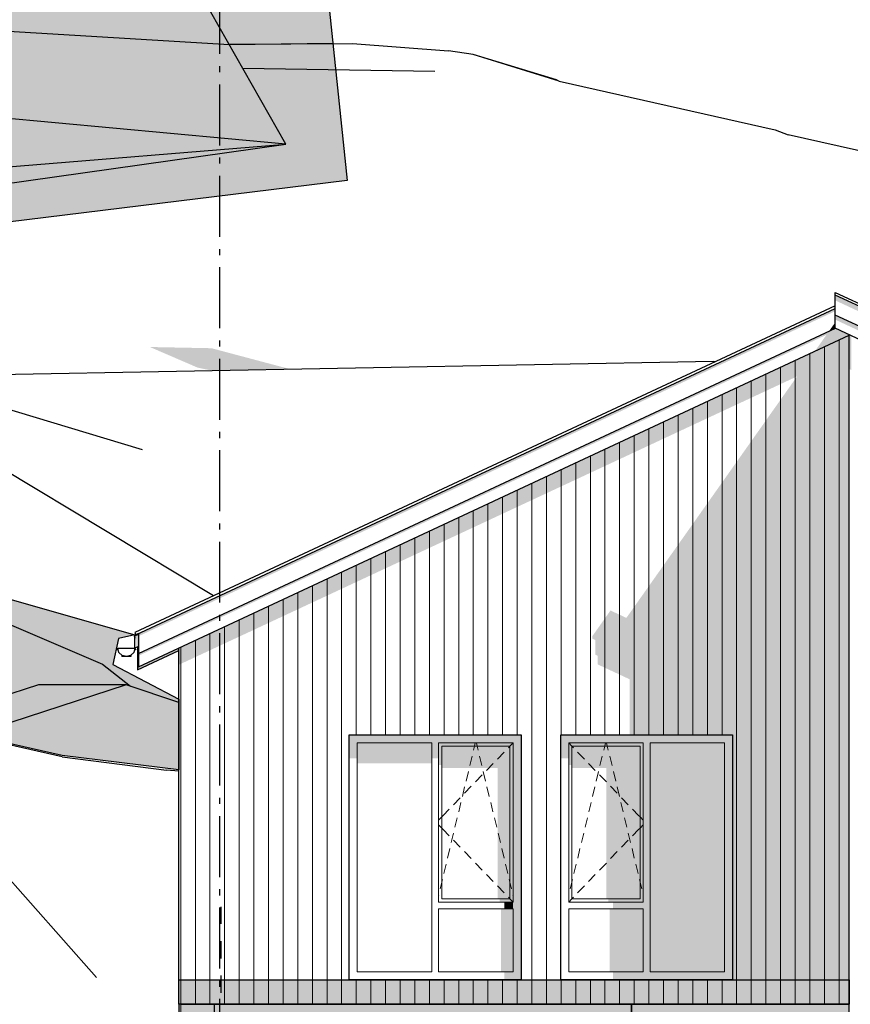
# Model space of a CAD drawing. Header units: millimetres. Extents: x -88082 to -45279, y 32968 to 65044.
# Tile 7 of 21: x -81128 to -74313, y 41300 to 49374. Entities that reach past the tile are written whole.
import ezdxf
from ezdxf.enums import TextEntityAlignment as Align

# ---------------------------------------------------------------- set-up
doc = ezdxf.new("R2010")
doc.units = ezdxf.units.MM
doc.header["$LTSCALE"] = 0.5
doc.header["$MEASUREMENT"] = 0
for name, pattern in [('Akselinje', [1500, 1000, -200, 100, -200]), ('PLINE', [0]), ('Små Stiplet', [564.444444, 282.222222, -282.222222])]:
    doc.linetypes.add(name, pattern=pattern)
for name, color, linetype in [('0(Nye konstruksjoner)', 7, 'Continuous'), ('23-- Yttervegger(Nye konstruksjoner)', 7, 'Continuous'), ('231- Bærende yttervegger(Nye konstruksjoner)', 7, 'Continuous'), ('244- Vinduer_ dører_ foldevegger(Nye konstruksjoner)', 7, 'Continuous'), ('251- Frittbærende dekker(Nye konstruksjoner)', 7, 'Continuous'), ('26-- Yttertak(Nye konstruksjoner)', 7, 'Continuous'), ('269- Andre deler av yttertak(Nye konstruksjoner)', 7, 'Continuous'), ('71-- Bearbeidet terreng(Nye konstruksjoner)', 7, 'Continuous'), ('711--_E__ Eksisterende terreng(Nye konstruksjoner)', 7, 'Continuous'), ('82-- Modullinjer(Nye konstruksjoner)', 7, 'Continuous'), ('878- Annen overflate_visuell informasjon (Skravur)(Nye konstruksjoner)', 7, 'Continuous')]:
    doc.layers.add(name, color=color, linetype=linetype)
doc.layers.add('234- Vinduer_ dører_ porter(Nye konstruksjoner)', color=7, linetype='Continuous', lineweight=0)
doc.layers.add('235- Utvendig kledning og overflate(Nye konstruksjoner)', color=7, linetype='Continuous', lineweight=0)
doc.styles.add('GENERATED_STYLE_1', font='arial.ttf')

# ---------------------------------------------------------------- blocks, each defined once
blk = doc.blocks.new('*X6', base_point=(-6224918.5, 0))
at = {"layer": '235- Utvendig kledning og overflate(Nye konstruksjoner)', "linetype": 'PLINE'}
for p, q in [((-79806.5, 44230.1), (-79806.5, 44002.7)), ((-79806.5, 44000), (-79806.5, 44230.1)), ((-79806.5, 44002.7), (-79806.5, 41300)), ((-79806.5, 41300), (-79806.5, 44000))]:
    blk.add_line(p, q, dxfattribs=at)
blk = doc.blocks.new('*X13', base_point=(-6224918.5, 0))
at = {"layer": '235- Utvendig kledning og overflate(Nye konstruksjoner)', "linetype": 'PLINE'}
for p, q in [((-78726.3, 44733.9), (-78726.3, 44002.7)), ((-78726.3, 44000), (-78726.3, 44733.9)), ((-78606.2, 44789.8), (-78606.2, 44002.7)), ((-78606.2, 44000), (-78606.2, 44789.8)), ((-78486.2, 44800), (-78486.2, 44002.7)), ((-78486.2, 44000), (-78486.2, 44800)), ((-78366.2, 44800), (-78366.2, 44002.7)), ((-78366.2, 44000), (-78366.2, 44800)), ((-78246.1, 44800), (-78246.1, 44002.7)), ((-78246.1, 44000), (-78246.1, 44800)), ((-78126.1, 44800), (-78126.1, 44002.7)), ((-78126.1, 44000), (-78126.1, 44800)), ((-78006.1, 44800), (-78006.1, 44002.7)), ((-78006.1, 44000), (-78006.1, 44800)), ((-77886, 44800), (-77886, 44002.7)), ((-77886, 44000), (-77886, 44800)), ((-77766, 44800), (-77766, 44002.7)), ((-77766, 44000), (-77766, 44800)), ((-77646, 44800), (-77646, 44002.7)), ((-77646, 44000), (-77646, 44800)), ((-77525.9, 44800), (-77525.9, 44002.7)), ((-77525.9, 44000), (-77525.9, 44800)), ((-77405.9, 44800), (-77405.9, 44002.7)), ((-77405.9, 44000), (-77405.9, 44800)), ((-77285.9, 44800), (-77285.9, 44002.7)), ((-77285.9, 44000), (-77285.9, 44800)), ((-77165.9, 44800), (-77165.9, 44002.7)), ((-77165.9, 44000), (-77165.9, 44800)), ((-77045.8, 44800), (-77045.8, 44002.7)), ((-77045.8, 44000), (-77045.8, 44800)), ((-76925.8, 44800), (-76925.8, 44002.7)), ((-76925.8, 44000), (-76925.8, 44800)), ((-76805.8, 44800), (-76805.8, 44002.7)), ((-76805.8, 44000), (-76805.8, 44800)), ((-76685.7, 44800), (-76685.7, 44002.7)), ((-76685.7, 44000), (-76685.7, 44800)), ((-76565.7, 44800), (-76565.7, 44002.7)), ((-76565.7, 44000), (-76565.7, 44800)), ((-76445.7, 44800), (-76445.7, 44002.7)), ((-76445.7, 44000), (-76445.7, 44800)), ((-76325.6, 44800), (-76325.6, 44002.7)), ((-76325.6, 44000), (-76325.6, 44800)), ((-76205.6, 44800), (-76205.6, 44002.7)), ((-76205.6, 44000), (-76205.6, 44800)), ((-76085.6, 44800), (-76085.6, 44002.7)), ((-76085.6, 44000), (-76085.6, 44800)), ((-75965.5, 44800), (-75965.5, 44002.7)), ((-75965.5, 44000), (-75965.5, 44800)), ((-75845.5, 44800), (-75845.5, 44002.7)), ((-75845.5, 44000), (-75845.5, 44800)), ((-75725.5, 44800), (-75725.5, 44002.7)), ((-75725.5, 44000), (-75725.5, 44800)), ((-75605.5, 44800), (-75605.5, 44002.7)), ((-75605.5, 44000), (-75605.5, 44800)), ((-75485.4, 44800), (-75485.4, 44002.7)), ((-75485.4, 44000), (-75485.4, 44800)), ((-75365.4, 44800), (-75365.4, 44002.7)), ((-75365.4, 44000), (-75365.4, 44800)), ((-75245.4, 44800), (-75245.4, 44002.7)), ((-75245.4, 44000), (-75245.4, 44800)), ((-75125.3, 44800), (-75125.3, 44002.7)), ((-75125.3, 44000), (-75125.3, 44800)), ((-75005.3, 44800), (-75005.3, 44002.7)), ((-75005.3, 44000), (-75005.3, 44800)), ((-74885.3, 44800), (-74885.3, 44002.7)), ((-74885.3, 44000), (-74885.3, 44800)), ((-74765.2, 44800), (-74765.2, 44002.7)), ((-74765.2, 44000), (-74765.2, 44800)), ((-74645.2, 44800), (-74645.2, 44002.7)), ((-74645.2, 44000), (-74645.2, 44800)), ((-74525.2, 44800), (-74525.2, 44002.7)), ((-74525.2, 44000), (-74525.2, 44800)), ((-74405.1, 44800), (-74405.1, 44002.7)), ((-74405.1, 44000), (-74405.1, 44800)), ((-78846.3, 44677.9), (-78846.3, 44002.7)), ((-78846.3, 44000), (-78846.3, 44677.9)), ((-78966.3, 44621.9), (-78966.3, 44002.7)), ((-78966.3, 44000), (-78966.3, 44621.9)), ((-79206.4, 44510), (-79206.4, 44002.7)), ((-79206.4, 44000), (-79206.4, 44510)), ((-79086.4, 44565.9), (-79086.4, 44002.7)), ((-79086.4, 44000), (-79086.4, 44565.9)), ((-79326.4, 44454), (-79326.4, 44002.7)), ((-79326.4, 44000), (-79326.4, 44454)), ((-79566.5, 44342.1), (-79566.5, 44002.7)), ((-79566.5, 44000), (-79566.5, 44342.1)), ((-79446.4, 44398), (-79446.4, 44002.7)), ((-79446.4, 44000), (-79446.4, 44398)), ((-79686.5, 44286.1), (-79686.5, 44002.7)), ((-79686.5, 44000), (-79686.5, 44286.1)), ((-79686.5, 44002.7), (-79686.5, 41300)), ((-79686.5, 41300), (-79686.5, 44000)), ((-79566.5, 44002.7), (-79566.5, 41300)), ((-79566.5, 41300), (-79566.5, 44000)), ((-79446.4, 44002.7), (-79446.4, 41300)), ((-79446.4, 41300), (-79446.4, 44000)), ((-79326.4, 44002.7), (-79326.4, 41300)), ((-79326.4, 41300), (-79326.4, 44000)), ((-79206.4, 44002.7), (-79206.4, 41300)), ((-79206.4, 41300), (-79206.4, 44000)), ((-79086.4, 44002.7), (-79086.4, 41300)), ((-79086.4, 41300), (-79086.4, 44000)), ((-78966.3, 44002.7), (-78966.3, 41300)), ((-78966.3, 41300), (-78966.3, 44000)), ((-78846.3, 44002.7), (-78846.3, 41300)), ((-78846.3, 41300), (-78846.3, 44000)), ((-78726.3, 44002.7), (-78726.3, 41300)), ((-78726.3, 41300), (-78726.3, 44000)), ((-78606.2, 44002.7), (-78606.2, 41300)), ((-78606.2, 41300), (-78606.2, 44000)), ((-78486.2, 44002.7), (-78486.2, 41300)), ((-78486.2, 41300), (-78486.2, 44000)), ((-78366.2, 44002.7), (-78366.2, 43510)), ((-78366.2, 43510), (-78366.2, 44000)), ((-78246.1, 44002.7), (-78246.1, 43510)), ((-78246.1, 43510), (-78246.1, 44000)), ((-78126.1, 44002.7), (-78126.1, 43510)), ((-78126.1, 43510), (-78126.1, 44000)), ((-78006.1, 44002.7), (-78006.1, 43510)), ((-78006.1, 43510), (-78006.1, 44000)), ((-77886, 44002.7), (-77886, 43510)), ((-77886, 43510), (-77886, 44000)), ((-77766, 44002.7), (-77766, 43510)), ((-77766, 43510), (-77766, 44000)), ((-77646, 44002.7), (-77646, 43510)), ((-77646, 43510), (-77646, 44000)), ((-77525.9, 44002.7), (-77525.9, 43510)), ((-77525.9, 43510), (-77525.9, 44000)), ((-77405.9, 44002.7), (-77405.9, 43510)), ((-77405.9, 43510), (-77405.9, 44000)), ((-77285.9, 44002.7), (-77285.9, 43510)), ((-77285.9, 43510), (-77285.9, 44000)), ((-77165.9, 44002.7), (-77165.9, 43510)), ((-77165.9, 43510), (-77165.9, 44000)), ((-77045.8, 44002.7), (-77045.8, 43510)), ((-77045.8, 43510), (-77045.8, 44000)), ((-76925.8, 44002.7), (-76925.8, 41300)), ((-76925.8, 41300), (-76925.8, 44000)), ((-76805.8, 44002.7), (-76805.8, 41300)), ((-76805.8, 41300), (-76805.8, 44000)), ((-76685.7, 44002.7), (-76685.7, 43510)), ((-76685.7, 43510), (-76685.7, 44000)), ((-76565.7, 44002.7), (-76565.7, 43510)), ((-76565.7, 43510), (-76565.7, 44000)), ((-76445.7, 44002.7), (-76445.7, 43510)), ((-76445.7, 43510), (-76445.7, 44000)), ((-76325.6, 44002.7), (-76325.6, 43510)), ((-76325.6, 43510), (-76325.6, 44000)), ((-76205.6, 44002.7), (-76205.6, 43510)), ((-76205.6, 43510), (-76205.6, 44000)), ((-76085.6, 44002.7), (-76085.6, 43510)), ((-76085.6, 43510), (-76085.6, 44000)), ((-75965.5, 44002.7), (-75965.5, 43510)), ((-75965.5, 43510), (-75965.5, 44000)), ((-75845.5, 44002.7), (-75845.5, 43510)), ((-75845.5, 43510), (-75845.5, 44000)), ((-75725.5, 44002.7), (-75725.5, 43510)), ((-75725.5, 43510), (-75725.5, 44000)), ((-75605.5, 44002.7), (-75605.5, 43510)), ((-75605.5, 43510), (-75605.5, 44000)), ((-75485.4, 44002.7), (-75485.4, 43510)), ((-75485.4, 43510), (-75485.4, 44000)), ((-75365.4, 44002.7), (-75365.4, 43510)), ((-75365.4, 43510), (-75365.4, 44000)), ((-75245.4, 44002.7), (-75245.4, 41300)), ((-75245.4, 41300), (-75245.4, 44000)), ((-75125.3, 44002.7), (-75125.3, 41300)), ((-75125.3, 41300), (-75125.3, 44000)), ((-75005.3, 44002.7), (-75005.3, 41300)), ((-75005.3, 41300), (-75005.3, 44000)), ((-74885.3, 44002.7), (-74885.3, 41300)), ((-74885.3, 41300), (-74885.3, 44000)), ((-74765.2, 44002.7), (-74765.2, 41300)), ((-74765.2, 41300), (-74765.2, 44000)), ((-74645.2, 44002.7), (-74645.2, 41300)), ((-74645.2, 41300), (-74645.2, 44000)), ((-74525.2, 44002.7), (-74525.2, 41300)), ((-74525.2, 41300), (-74525.2, 44000)), ((-74405.1, 44002.7), (-74405.1, 41300)), ((-74405.1, 41300), (-74405.1, 44000)), ((-78366.2, 41500), (-78366.2, 41300)), ((-78366.2, 41300), (-78366.2, 41500)), ((-78246.1, 41500), (-78246.1, 41300)), ((-78246.1, 41300), (-78246.1, 41500)), ((-78126.1, 41500), (-78126.1, 41300)), ((-78126.1, 41300), (-78126.1, 41500)), ((-78006.1, 41500), (-78006.1, 41300)), ((-78006.1, 41300), (-78006.1, 41500)), ((-77886, 41500), (-77886, 41300)), ((-77886, 41300), (-77886, 41500)), ((-77766, 41500), (-77766, 41300)), ((-77766, 41300), (-77766, 41500)), ((-77646, 41500), (-77646, 41300)), ((-77646, 41300), (-77646, 41500)), ((-77525.9, 41500), (-77525.9, 41300)), ((-77525.9, 41300), (-77525.9, 41500)), ((-77405.9, 41500), (-77405.9, 41300)), ((-77405.9, 41300), (-77405.9, 41500)), ((-77285.9, 41500), (-77285.9, 41300)), ((-77285.9, 41300), (-77285.9, 41500)), ((-77165.9, 41500), (-77165.9, 41300)), ((-77165.9, 41300), (-77165.9, 41500)), ((-77045.8, 41500), (-77045.8, 41300)), ((-77045.8, 41300), (-77045.8, 41500)), ((-76685.7, 41500), (-76685.7, 41300)), ((-76685.7, 41300), (-76685.7, 41500)), ((-76565.7, 41500), (-76565.7, 41300)), ((-76565.7, 41300), (-76565.7, 41500)), ((-76445.7, 41500), (-76445.7, 41300)), ((-76445.7, 41300), (-76445.7, 41500)), ((-76325.6, 41500), (-76325.6, 41300)), ((-76325.6, 41300), (-76325.6, 41500)), ((-76205.6, 41500), (-76205.6, 41300)), ((-76205.6, 41300), (-76205.6, 41500)), ((-76085.6, 41500), (-76085.6, 41300)), ((-76085.6, 41300), (-76085.6, 41500)), ((-75965.5, 41500), (-75965.5, 41300)), ((-75965.5, 41300), (-75965.5, 41500)), ((-75845.5, 41500), (-75845.5, 41300)), ((-75845.5, 41300), (-75845.5, 41500)), ((-75725.5, 41500), (-75725.5, 41300)), ((-75725.5, 41300), (-75725.5, 41500)), ((-75605.5, 41500), (-75605.5, 41300)), ((-75605.5, 41300), (-75605.5, 41500)), ((-75485.4, 41500), (-75485.4, 41300)), ((-75485.4, 41300), (-75485.4, 41500)), ((-75365.4, 41500), (-75365.4, 41300)), ((-75365.4, 41300), (-75365.4, 41500))]:
    blk.add_line(p, q, dxfattribs=at)
blk = doc.blocks.new('*X18', base_point=(-6224918.5, 0))
at = {"layer": '235- Utvendig kledning og overflate(Nye konstruksjoner)', "linetype": 'PLINE'}
for p, q in [((-74525.2, 46692.9), (-74525.2, 44800)), ((-74525.2, 44800), (-74525.2, 46692.9)), ((-74405.1, 46748.8), (-74405.1, 44800)), ((-74405.1, 44800), (-74405.1, 46748.8)), ((-74645.2, 46636.9), (-74645.2, 44800)), ((-74645.2, 44800), (-74645.2, 46636.9)), ((-74885.3, 46524.9), (-74885.3, 44800)), ((-74885.3, 44800), (-74885.3, 46524.9)), ((-74765.2, 46580.9), (-74765.2, 44800)), ((-74765.2, 44800), (-74765.2, 46580.9)), ((-75005.3, 46469), (-75005.3, 44800)), ((-75005.3, 44800), (-75005.3, 46469)), ((-75245.4, 46357), (-75245.4, 44800)), ((-75245.4, 44800), (-75245.4, 46357)), ((-75125.3, 46413), (-75125.3, 44800)), ((-75125.3, 44800), (-75125.3, 46413)), ((-75365.4, 46301.1), (-75365.4, 44800)), ((-75365.4, 44800), (-75365.4, 46301.1)), ((-75605.5, 46189.1), (-75605.5, 44800)), ((-75605.5, 44800), (-75605.5, 46189.1)), ((-75485.4, 46245.1), (-75485.4, 44800)), ((-75485.4, 44800), (-75485.4, 46245.1)), ((-75725.5, 46133.1), (-75725.5, 44800)), ((-75725.5, 44800), (-75725.5, 46133.1)), ((-75845.5, 46077.2), (-75845.5, 44800)), ((-75845.5, 44800), (-75845.5, 46077.2)), ((-76085.6, 45965.2), (-76085.6, 44800)), ((-76085.6, 44800), (-76085.6, 45965.2)), ((-75965.5, 46021.2), (-75965.5, 44800)), ((-75965.5, 44800), (-75965.5, 46021.2)), ((-76205.6, 45909.3), (-76205.6, 44800)), ((-76205.6, 44800), (-76205.6, 45909.3)), ((-76445.7, 45797.3), (-76445.7, 44800)), ((-76445.7, 44800), (-76445.7, 45797.3)), ((-76325.6, 45853.3), (-76325.6, 44800)), ((-76325.6, 44800), (-76325.6, 45853.3)), ((-76565.7, 45741.3), (-76565.7, 44800)), ((-76565.7, 44800), (-76565.7, 45741.3)), ((-76805.8, 45629.4), (-76805.8, 44800)), ((-76805.8, 44800), (-76805.8, 45629.4)), ((-76685.7, 45685.4), (-76685.7, 44800)), ((-76685.7, 44800), (-76685.7, 45685.4)), ((-76925.8, 45573.4), (-76925.8, 44800)), ((-76925.8, 44800), (-76925.8, 45573.4)), ((-77165.9, 45461.5), (-77165.9, 44800)), ((-77165.9, 44800), (-77165.9, 45461.5)), ((-77045.8, 45517.5), (-77045.8, 44800)), ((-77045.8, 44800), (-77045.8, 45517.5)), ((-77285.9, 45405.5), (-77285.9, 44800)), ((-77285.9, 44800), (-77285.9, 45405.5)), ((-77405.9, 45349.5), (-77405.9, 44800)), ((-77405.9, 44800), (-77405.9, 45349.5)), ((-77646, 45237.6), (-77646, 44800)), ((-77646, 44800), (-77646, 45237.6)), ((-77525.9, 45293.6), (-77525.9, 44800)), ((-77525.9, 44800), (-77525.9, 45293.6)), ((-77766, 45181.6), (-77766, 44800)), ((-77766, 44800), (-77766, 45181.6)), ((-78006.1, 45069.7), (-78006.1, 44800)), ((-78006.1, 44800), (-78006.1, 45069.7)), ((-77886, 45125.7), (-77886, 44800)), ((-77886, 44800), (-77886, 45125.7)), ((-78126.1, 45013.7), (-78126.1, 44800)), ((-78126.1, 44800), (-78126.1, 45013.7)), ((-78366.2, 44901.8), (-78366.2, 44800)), ((-78366.2, 44800), (-78366.2, 44901.8)), ((-78246.1, 44957.7), (-78246.1, 44800)), ((-78246.1, 44800), (-78246.1, 44957.7)), ((-78486.2, 44845.8), (-78486.2, 44800)), ((-78486.2, 44800), (-78486.2, 44845.8))]:
    blk.add_line(p, q, dxfattribs=at)
blk = doc.blocks.new('*X58', base_point=(-6224918.5, 0))
at = {"layer": '235- Utvendig kledning og overflate(Nye konstruksjoner)', "linetype": 'PLINE'}
for p, q in [((-79806.5, 41300), (-79806.5, 40991.7)), ((-79806.5, 40991.7), (-79806.5, 41300))]:
    blk.add_line(p, q, dxfattribs=at)
blk = doc.blocks.new('Standard grid marker[1]_1', base_point=(-79489.3, 64043.6))
at = {"layer": '82-- Modullinjer(Nye konstruksjoner)', "linetype": 'Akselinje'}
blk.add_line((-79489.3, 63843.6), (-79489.3, 34167.8), dxfattribs=at)
at = {"layer": '82-- Modullinjer(Nye konstruksjoner)', "style": 'GENERATED_STYLE_1'}
for tag, p in [('AC_MarkerText_1_0', (-79489.3, 64718.6)), ('AC_MarkerText_1_1', (-79489.3, 33642.8))]:
    blk.add_attdef(tag, text='', height=350, rotation=360, dxfattribs=at).set_placement(p, align=Align.TOP_CENTER)

msp = doc.modelspace()

# ---------------------------------------------------------------- hatches: boundary and pattern name
at = {"layer": '0(Nye konstruksjoner)', "linetype": 'Continuous'}
for points in [[(-80327.5, 44213.3), (-80330, 44209.8), (-80330, 44209.3), (-80319.2, 44209.3), (-80320.2, 44213.3)], [(-80217.2, 44160.2), (-80252.2, 44150.8), (-80219.8, 44159.5), (-80217.2, 44160.2), (-80214.7, 44162.7), (-80214.7, 44162.7), (-80191.6, 44185.8), (-80185.3, 44209.3), (-80185.3, 44209.3), (-80191.6, 44185.8)], [(-80191.6, 44185.8), (-80214.7, 44162.7), (-80214.7, 44162.6), (-80191.6, 44185.8), (-80185.3, 44209.3), (-80185.3, 44209.3)], [(-80191.6, 44185.8), (-80214.7, 44162.6), (-80214.7, 44162.5), (-80214.6, 44162.7), (-80214.6, 44162.6), (-80191.4, 44185.8)], [(-80185.3, 44209.3), (-80191.6, 44185.8), (-80191.4, 44185.8), (-80185.1, 44209.3)], [(-80184.3, 44213.3), (-80185.3, 44209.3), (-80174, 44209.3), (-80174, 44213.3)], [(-80182.2, 44220.8), (-80184.3, 44213.3), (-80184.2, 44213.3), (-80182.2, 44220.8), (-80182.2, 44220.8)], [(-80182.2, 44220.8), (-80184.2, 44213.3), (-80184.2, 44213.3), (-80182.2, 44220.8), (-80182.2, 44220.8)], [(-80182.2, 44220.8), (-80184.2, 44213.3), (-80184.1, 44213.3), (-80182.1, 44220.8)], [(-80289.7, 44150.8), (-80284.7, 44150.8), (-80284.7, 44159.5), (-80287.2, 44160.2), (-80289.7, 44162.7)], [(-80284.7, 44150.8), (-80271, 44150.8), (-80271, 44155.8), (-80284.7, 44159.5)], [(-80271, 44150.8), (-80252.2, 44150.8), (-80271, 44155.8)], [(-80233.5, 44155.8), (-80252.2, 44150.8), (-80233.5, 44150.8)], [(-80219.8, 44159.5), (-80233.5, 44155.8), (-80233.5, 44150.8), (-80219.8, 44150.8)], [(-80214.7, 44162.7), (-80217.2, 44160.2), (-80219.8, 44159.5), (-80219.8, 44150.8), (-80214.7, 44150.8)], [(-80214.7, 44162.5), (-80214.7, 44150.8), (-80214.6, 44150.8), (-80214.6, 44162.7)]]:
    msp.add_hatch(color=256, dxfattribs=at).paths.add_polyline_path(points)
at = {"layer": '23-- Yttervegger(Nye konstruksjoner)', "linetype": 'Continuous'}
for points in [[(-78584.4, 44800), (-78286.4, 44800), (-74749.4, 46449.3), (-75915.6, 44800), (-74322.3, 44800), (-74322.3, 46787.5)], [(-74322.3, 46790.7), (-74322.3, 46510.2), (-74303.3, 46501.4), (-74303.3, 46781.9)], [(-79803.3, 44092.7), (-78286.4, 44800), (-78584.4, 44800), (-79803.3, 44231.6)], [(-76280.4, 44529.4), (-76428.4, 44320), (-76428.4, 44298), (-76405.4, 44287.3), (-76405.4, 44167.2), (-76385.4, 44157.9), (-76385.4, 44087.4), (-76122.3, 43964.7), (-76122.3, 43510), (-75278.8, 43510), (-75278.8, 41500), (-76122.3, 41500), (-76122.3, 41300), (-74322.3, 41300), (-74322.3, 44800), (-75915.6, 44800), (-76150, 44468.5)], [(-79803.3, 44231.6), (-79822.3, 44222.8), (-79822.3, 44083.8), (-79803.3, 44092.7)]]:
    msp.add_hatch(color=256, dxfattribs=at).paths.add_polyline_path(points)
at = {"layer": '231- Bærende yttervegger(Nye konstruksjoner)', "linetype": 'Continuous'}
msp.add_hatch(color=256, dxfattribs=at).paths.add_polyline_path([(-79822.3, 41300), (-79822.3, 40988.4), (-79722.3, 41009.6), (-79722.3, 41300), (-79803.3, 41300)])
at = {"layer": '244- Vinduer_ dører_ foldevegger(Nye konstruksjoner)', "linetype": 'Continuous'}
for points in [[(-78423.8, 43510), (-78357.8, 43444), (-77746.8, 43444), (-77690.8, 43444), (-77079.8, 43444), (-77013.8, 43510)], [(-78357.8, 43444), (-78423.8, 43510), (-78423.8, 43316.3), (-78357.8, 43316.3)], [(-77746.8, 43444), (-78357.8, 43444), (-78357.8, 43275.2), (-77746.8, 43275.2)], [(-77746.8, 43316.3), (-77690.8, 43316.3), (-77690.8, 43444), (-77746.8, 43444)], [(-77690.8, 43444), (-77664.8, 43418), (-77105.8, 43418), (-77079.8, 43444)], [(-77690.8, 43261.1), (-77664.8, 43261.1), (-77664.8, 43418), (-77690.8, 43444)], [(-77079.8, 43444), (-77105.8, 43418), (-77105.8, 42164), (-77079.8, 42138)], [(-77079.8, 42138), (-77079.8, 42082), (-77079.8, 41566), (-77013.8, 41500), (-77013.8, 43510), (-77079.8, 43444)], [(-76688.8, 43510), (-76622.8, 43444), (-76011.8, 43444), (-75955.8, 43444), (-75344.8, 43444), (-75278.8, 43510)], [(-76622.8, 43444), (-76688.8, 43510), (-76688.8, 43316.3), (-76622.8, 43316.3)], [(-76011.8, 43444), (-76622.8, 43444), (-76596.8, 43418), (-76037.8, 43418)], [(-76622.8, 43261.1), (-76596.8, 43261.1), (-76596.8, 43418), (-76622.8, 43444)], [(-76011.8, 43444), (-76037.8, 43418), (-76037.8, 42164), (-76011.8, 42138)], [(-76011.8, 42082), (-76011.8, 41566), (-75955.8, 41566), (-75955.8, 43444), (-76011.8, 43444), (-76011.8, 42138)], [(-75955.8, 41566), (-75344.8, 41566), (-75344.8, 43444), (-75955.8, 43444)], [(-75344.8, 41566), (-75278.8, 41500), (-75278.8, 43510), (-75344.8, 43444)], [(-77664.8, 43237.8), (-77206.3, 43237.8), (-77206.3, 42164), (-77105.8, 42164), (-77105.8, 43418), (-77664.8, 43418)], [(-76596.8, 43237.8), (-76314.8, 43237.8), (-76314.8, 42164), (-76037.8, 42164), (-76037.8, 43418), (-76596.8, 43418)], [(-77105.8, 42164), (-77189.8, 42164), (-77189.8, 42138), (-77079.8, 42138)], [(-76037.8, 42164), (-76298.3, 42164), (-76298.3, 42138), (-76011.8, 42138)], [(-77179.8, 42082), (-77179.8, 41566), (-77079.8, 41566), (-77079.8, 42082)], [(-77150.8, 42138), (-77150.8, 42082), (-77079.8, 42082), (-77079.8, 42138)], [(-76288.3, 42082), (-76288.3, 41566), (-76011.8, 41566), (-76011.8, 42082)], [(-76259.3, 42138), (-76259.3, 42082), (-76011.8, 42082), (-76011.8, 42138)], [(-77150.8, 41566), (-77150.8, 41500), (-77013.8, 41500), (-77079.8, 41566)], [(-76259.3, 41566), (-76259.3, 41500), (-75278.8, 41500), (-75344.8, 41566)]]:
    msp.add_hatch(color=256, dxfattribs=at).paths.add_polyline_path(points)
at = {"layer": '26-- Yttertak(Nye konstruksjoner)', "linetype": 'Continuous'}
msp.add_hatch(color=256, dxfattribs=at).paths.add_polyline_path([(-80153.3, 44334.3), (-80182.2, 44320.8), (-80182.2, 44288.8), (-80169.9, 44294.5), (-80169.9, 44226.5), (-80153.3, 44234.3)])
at = {"layer": '269- Andre deler av yttertak(Nye konstruksjoner)', "linetype": 'Continuous'}
for points in [[(-74436.2, 47115.3), (-74436.2, 47072.1), (-65458.4, 42885.6), (-65456.2, 42888.7), (-65456.2, 42927.9)], [(-74436.2, 47005.8), (-80153.3, 44339.8), (-80153.3, 44318), (-74436.2, 46984)], [(-74436.2, 46914.4), (-65476.2, 42736.3), (-65456.2, 42764.6), (-74436.2, 46952)], [(-80153.3, 44176.5), (-80153.3, 44157.6), (-74508.7, 46789.7), (-74602.7, 46656.7), (-74322.3, 46787.5), (-74322.3, 46790.7), (-74434.7, 46843.2)], [(-74436.2, 46892.2), (-74488.7, 46818), (-74434.7, 46843.2), (-74436.2, 46843.9)], [(-80182.2, 44320.7), (-80186, 44315.5), (-80182.2, 44307.5)], [(-80160, 44206.1), (-80153.3, 44209.2), (-80153.3, 44231.7), (-80153.3, 44234.3), (-80160, 44231.2)], [(-80153.3, 44209.2), (-80160, 44206.1), (-80160, 44042.8), (-79822.3, 44200.3), (-79822.3, 44222.8), (-80153.3, 44068.4)]]:
    msp.add_hatch(color=256, dxfattribs=at).paths.add_polyline_path(points)
at = {"layer": '711--_E__ Eksisterende terreng(Nye konstruksjoner)', "linetype": 'Continuous'}
for points in [[(-82667.1, 48638.3), (-81287.8, 48160.8), (-78945.3, 48352.9), (-82640.7, 48696.2)], [(-82466.3, 47855.9), (-78945.3, 48352.9), (-81287.8, 48160.8)], [(-80059.7, 46690), (-79235, 46499.7), (-78898.9, 46505.9), (-79554, 46680)], [(-80059.7, 46690), (-79666.7, 46520.6), (-79537.7, 46494.1), (-79235, 46499.7)]]:
    msp.add_hatch(color=256, dxfattribs=at).paths.add_polyline_path(points)
at = {"layer": '878- Annen overflate_visuell informasjon (Skravur)(Nye konstruksjoner)', "linetype": 'Continuous'}
for points in [[(-88081.8, 44096.5), (-88072.5, 64751.4), (-80182.2, 64751.4), (-78439.9, 48055), (-83542.9, 47428.6), (-83316.8, 45224.7), (-80182.2, 44331.1), (-80317.3, 44298.9), (-80362.2, 44086.7), (-79822.3, 43801.9), (-79822.3, 43222), (-80780.1, 43340.3), (-81919.1, 43597.4), (-82241.6, 43670.3), (-82297.3, 43700.3), (-83456.1, 44037.2)], [(-79822.3, 41500), (-74322.3, 41500), (-74322.3, 41300), (-79822.3, 41300)], [(-79822.3, 41300), (-79822.3, 40859.4), (-79467.3, 40870.2), (-77497.5, 40800), (-77093.2, 40624.2), (-76944.6, 40492.1), (-76821.1, 40242.6), (-76270.7, 39612.4), (-76141.9, 39517.1), (-76107.3, 39476), (-76107.3, 41300)], [(-76107.3, 39476), (-75581.4, 38851), (-75449.6, 38767), (-74969.2, 38249.2), (-74490.5, 38138.8), (-74322.3, 38077.9), (-74322.3, 41300), (-76107.3, 41300)]]:
    msp.add_hatch(color=256, dxfattribs=at).paths.add_polyline_path(points)

# ---------------------------------------------------------------- linework, layer by layer
at = {"layer": '0(Nye konstruksjoner)', "linetype": 'PLINE'}
for p, q in [((-80330, 44213.3), (-80330, 44209.3)), ((-80330, 44213.3), (-80320.2, 44213.3)), ((-80330, 44209.3), (-80319.2, 44209.3)), ((-80312.9, 44185.8), (-80322.2, 44220.8)), ((-80322.2, 44220.8), (-80252.2, 44220.8)), ((-80287.2, 44160.2), (-80312.9, 44185.8)), ((-80252.2, 44220.8), (-80182.2, 44220.8)), ((-80191.6, 44185.8), (-80217.2, 44160.2)), ((-80191.6, 44185.8), (-80214.7, 44162.6)), ((-80191.6, 44185.8), (-80214.7, 44162.7)), ((-80191.4, 44185.8), (-80214.6, 44162.6)), ((-80182.2, 44220.8), (-80191.6, 44185.8)), ((-80185.3, 44209.3), (-80191.6, 44185.8)), ((-80185.3, 44209.3), (-80191.6, 44185.8)), ((-80191.6, 44185.8), (-80191.4, 44185.8)), ((-80185.1, 44209.3), (-80191.4, 44185.8)), ((-80185.3, 44209.3), (-80174, 44209.3)), ((-80184.3, 44213.3), (-80174, 44213.3)), ((-80182.2, 44220.8), (-80184.2, 44213.3)), ((-80182.2, 44220.8), (-80184.2, 44213.3)), ((-80182.1, 44220.8), (-80184.1, 44213.3)), ((-80182.2, 44220.8), (-80182.1, 44220.8)), ((-80174, 44213.3), (-80174, 44209.3)), ((-80289.7, 44162.7), (-80289.7, 44150.8)), ((-80284.7, 44150.8), (-80289.7, 44150.8)), ((-80252.2, 44150.8), (-80287.2, 44160.2)), ((-80271, 44150.8), (-80284.7, 44150.8)), ((-80252.2, 44150.8), (-80271, 44150.8)), ((-80217.2, 44160.2), (-80252.2, 44150.8)), ((-80233.5, 44150.8), (-80252.2, 44150.8)), ((-80219.8, 44150.8), (-80233.5, 44150.8)), ((-80214.7, 44150.8), (-80219.8, 44150.8)), ((-80217.2, 44160.2), (-80217.2, 44160.2)), ((-80214.7, 44162.7), (-80214.7, 44150.8)), ((-80214.6, 44162.7), (-80214.7, 44162.5)), ((-80214.7, 44150.8), (-80214.6, 44150.8)), ((-80214.6, 44162.7), (-80214.6, 44150.8))]:
    msp.add_line(p, q, dxfattribs=at)
at = {"layer": '23-- Yttervegger(Nye konstruksjoner)', "linetype": 'PLINE'}
for p, q in [((-74322.3, 44800), (-74322.3, 46790.7)), ((-74322.3, 41300), (-74322.3, 44800)), ((-79822.3, 41300), (-79822.3, 44222.8)), ((-79803.3, 41300), (-79822.3, 41300)), ((-79803.3, 41300), (-74322.3, 41300)), ((-74322.3, 39050), (-74322.3, 41300))]:
    msp.add_line(p, q, dxfattribs=at)
at = {"layer": '234- Vinduer_ dører_ porter(Nye konstruksjoner)', "linetype": 'PLINE'}
for p, q in [((-78357.8, 43444), (-78357.8, 41566)), ((-77746.8, 43444), (-78357.8, 43444)), ((-77746.8, 41566), (-77746.8, 43444)), ((-77690.8, 43444), (-77690.8, 42138)), ((-77079.8, 43444), (-77690.8, 43444)), ((-77395.9, 43418), (-77389.6, 43444)), ((-77374.7, 43418), (-77380.9, 43444)), ((-77079.8, 43443.3), (-77105.8, 43416.4)), ((-77079.8, 42138), (-77079.8, 43444)), ((-76622.8, 42138), (-76622.8, 43444)), ((-76622.8, 43444), (-76011.8, 43444)), ((-76622.8, 43443.3), (-76596.8, 43416.4)), ((-76327.9, 43418), (-76321.6, 43444)), ((-76306.7, 43418), (-76312.9, 43444)), ((-76011.8, 43444), (-76011.8, 42138)), ((-75955.8, 41566), (-75955.8, 43444)), ((-75955.8, 43444), (-75344.8, 43444)), ((-75344.8, 43444), (-75344.8, 41566)), ((-77664.8, 43418), (-77664.8, 42164)), ((-77105.8, 43418), (-77664.8, 43418)), ((-77404.1, 43383.8), (-77404, 43384.2)), ((-77404, 43384.2), (-77395.9, 43418)), ((-77366.5, 43384.2), (-77374.7, 43418)), ((-77366.4, 43383.8), (-77366.5, 43384.2)), ((-77152, 43368.4), (-77207.5, 43310.8)), ((-77105.8, 43416.4), (-77117.3, 43404.4)), ((-77105.8, 42164), (-77105.8, 43418)), ((-76596.8, 42164), (-76596.8, 43418)), ((-76596.8, 43418), (-76037.8, 43418)), ((-76596.8, 43416.4), (-76585.2, 43404.4)), ((-76550.5, 43368.4), (-76495, 43310.8)), ((-76336.1, 43383.8), (-76336, 43384.2)), ((-76336, 43384.2), (-76327.9, 43418)), ((-76298.5, 43384.2), (-76306.7, 43418)), ((-76298.4, 43383.8), (-76298.5, 43384.2)), ((-76037.8, 43418), (-76037.8, 42164)), ((-77434.6, 43257.4), (-77415.8, 43335.2)), ((-77335.9, 43257.4), (-77354.7, 43335.2)), ((-76366.6, 43257.4), (-76347.8, 43335.2)), ((-76267.9, 43257.4), (-76286.7, 43335.2)), ((-77465, 43131), (-77446.3, 43208.8)), ((-77305.5, 43131), (-77324.2, 43208.8)), ((-77242.2, 43274.8), (-77297.8, 43217.2)), ((-76460.3, 43274.8), (-76404.8, 43217.2)), ((-76397, 43131), (-76378.3, 43208.8)), ((-76237.5, 43131), (-76256.2, 43208.8)), ((-77332.5, 43181.3), (-77388, 43123.7)), ((-76370.1, 43181.3), (-76314.5, 43123.7)), ((-77495.5, 43004.7), (-77476.8, 43082.4)), ((-77422.7, 43087.7), (-77478.2, 43030.1)), ((-77275, 43004.7), (-77293.8, 43082.4)), ((-76427.5, 43004.7), (-76408.8, 43082.4)), ((-76279.8, 43087.7), (-76224.3, 43030.1)), ((-76207, 43004.7), (-76225.8, 43082.4)), ((-77512.9, 42994.1), (-77568.5, 42936.5)), ((-77526, 42878.3), (-77507.2, 42956.1)), ((-77244.5, 42878.3), (-77263.3, 42956.1)), ((-76458, 42878.3), (-76439.2, 42956.1)), ((-76176.5, 42878.3), (-76195.3, 42956.1)), ((-76189.6, 42994.1), (-76134.1, 42936.5)), ((-77603.2, 42900.5), (-77653.2, 42848.6)), ((-76099.3, 42900.5), (-76049.3, 42848.6)), ((-77664.8, 42836.6), (-77690.8, 42809.7)), ((-77653.2, 42848.6), (-77664.8, 42836.6)), ((-77556.4, 42751.9), (-77537.7, 42829.7)), ((-77214.1, 42751.9), (-77232.8, 42829.7)), ((-76488.4, 42751.9), (-76469.7, 42829.7)), ((-76146.1, 42751.9), (-76164.8, 42829.7)), ((-76049.3, 42848.6), (-76037.8, 42836.6)), ((-76037.8, 42836.6), (-76011.8, 42809.7)), ((-77664.8, 42745.4), (-77690.8, 42772.3)), ((-77653.2, 42733.4), (-77664.8, 42745.4)), ((-77603.2, 42681.5), (-77653.2, 42733.4)), ((-76099.3, 42681.5), (-76049.3, 42733.4)), ((-76049.3, 42733.4), (-76037.8, 42745.4)), ((-76037.8, 42745.4), (-76011.8, 42772.3)), ((-77586.9, 42625.5), (-77568.2, 42703.3)), ((-77512.9, 42587.9), (-77568.5, 42645.5)), ((-77183.6, 42625.5), (-77202.4, 42703.3)), ((-76518.9, 42625.5), (-76500.2, 42703.3)), ((-76189.6, 42587.9), (-76134.1, 42645.5)), ((-76115.6, 42625.5), (-76134.4, 42703.3)), ((-77617.4, 42499.1), (-77598.6, 42576.9)), ((-77422.7, 42494.3), (-77478.2, 42551.9)), ((-77153.2, 42499.1), (-77171.9, 42576.9)), ((-76549.4, 42499.1), (-76530.6, 42576.9)), ((-76279.8, 42494.3), (-76224.3, 42551.9)), ((-76085.2, 42499.1), (-76103.9, 42576.9)), ((-77647.8, 42372.8), (-77629.1, 42450.5)), ((-77332.5, 42400.7), (-77388, 42458.3)), ((-77122.7, 42372.8), (-77141.4, 42450.5)), ((-76579.8, 42372.8), (-76561.1, 42450.5)), ((-76370.1, 42400.7), (-76314.5, 42458.3)), ((-76054.7, 42372.8), (-76073.4, 42450.5)), ((-77664.8, 42302.5), (-77659.5, 42324.2)), ((-77242.2, 42307.2), (-77297.8, 42364.8)), ((-77105.8, 42302.5), (-77111, 42324.2)), ((-76596.8, 42302.5), (-76591.5, 42324.2)), ((-76460.3, 42307.2), (-76404.8, 42364.8)), ((-76037.8, 42302.5), (-76043, 42324.2)), ((-77678.3, 42246.4), (-77664.8, 42302.5)), ((-77152, 42213.6), (-77207.5, 42271.2)), ((-77092.2, 42246.4), (-77105.8, 42302.5)), ((-76610.3, 42246.4), (-76596.8, 42302.5)), ((-76550.5, 42213.6), (-76495, 42271.2)), ((-76024.2, 42246.4), (-76037.8, 42302.5)), ((-77690.8, 42194.7), (-77690, 42197.8)), ((-77664.8, 42164), (-77105.8, 42164)), ((-77105.8, 42165.6), (-77117.3, 42177.6)), ((-77079.8, 42138.7), (-77105.8, 42165.6)), ((-77079.8, 42194.7), (-77080.5, 42197.8)), ((-76622.8, 42194.7), (-76622, 42197.8)), ((-76622.8, 42138.7), (-76596.8, 42165.6)), ((-76596.8, 42165.6), (-76585.2, 42177.6)), ((-76037.8, 42164), (-76596.8, 42164)), ((-76011.8, 42194.7), (-76012.5, 42197.8)), ((-77690.8, 42138), (-77079.8, 42138)), ((-77690.8, 42082), (-77690.8, 41566)), ((-77079.8, 42082), (-77690.8, 42082)), ((-77079.8, 41566), (-77079.8, 42082)), ((-76011.8, 42138), (-76622.8, 42138)), ((-76622.8, 41566), (-76622.8, 42082)), ((-76622.8, 42082), (-76011.8, 42082)), ((-76011.8, 42082), (-76011.8, 41566)), ((-78357.8, 41566), (-77746.8, 41566)), ((-77690.8, 41566), (-77079.8, 41566)), ((-76011.8, 41566), (-76622.8, 41566)), ((-75344.8, 41566), (-75955.8, 41566))]:
    msp.add_line(p, q, dxfattribs=at)
at = {"layer": '244- Vinduer_ dører_ foldevegger(Nye konstruksjoner)', "linetype": 'PLINE'}
for p, q in [((-78423.8, 43510), (-77013.8, 43510)), ((-78423.8, 41500), (-78423.8, 43510)), ((-77013.8, 43510), (-77013.8, 41500)), ((-76688.8, 41500), (-76688.8, 43510)), ((-76688.8, 43510), (-75278.8, 43510)), ((-75278.8, 43510), (-75278.8, 41500)), ((-77013.8, 41500), (-78423.8, 41500)), ((-75278.8, 41500), (-76688.8, 41500))]:
    msp.add_line(p, q, dxfattribs=at)
at = {"layer": '251- Frittbærende dekker(Nye konstruksjoner)', "linetype": 'PLINE'}
msp.add_line((-79529.3, 41200), (-79529.3, 41300), dxfattribs=at)
at = {"layer": '26-- Yttertak(Nye konstruksjoner)', "linetype": 'PLINE'}
for p, q in [((-80182.2, 44320.8), (-80153.3, 44334.3)), ((-80182.2, 44220.8), (-80182.2, 44320.8)), ((-80153.3, 44234.3), (-80182.2, 44220.8))]:
    msp.add_line(p, q, dxfattribs=at)
at = {"layer": '269- Andre deler av yttertak(Nye konstruksjoner)', "linetype": 'PLINE'}
for p, q in [((-74436.2, 47137.4), (-65426.9, 42936.3)), ((-74436.2, 47115.3), (-74436.2, 47137.4)), ((-74436.2, 46952), (-74436.2, 47115.3)), ((-65435.4, 42918.2), (-74436.2, 47115.3)), ((-74436.2, 47027.8), (-80182.6, 44348.3)), ((-80174.1, 44330.1), (-74436.2, 47005.8)), ((-65456.2, 42764.6), (-74436.2, 46952)), ((-74436.2, 46843.9), (-74436.2, 46952)), ((-80153.3, 44176.5), (-74434.7, 46843.2)), ((-65456.2, 42656.4), (-74436.2, 46843.9)), ((-80153.3, 44068.4), (-74322.3, 46787.5)), ((-80153.3, 44339.4), (-80189.3, 44322.6)), ((-80182.6, 44348.3), (-80174.1, 44330.1)), ((-80153.3, 44339.8), (-80153.3, 44176.5)), ((-80189.3, 44322.6), (-80182.2, 44307.5)), ((-80160, 44231.2), (-80160, 44206.1)), ((-80153.3, 44209.2), (-80160, 44206.1)), ((-80160, 44206.1), (-80160, 44042.8)), ((-80160, 44042.8), (-79822.3, 44200.3)), ((-80153.3, 44176.5), (-80153.3, 44068.4))]:
    msp.add_line(p, q, dxfattribs=at)
at = {"layer": '71-- Bearbeidet terreng(Nye konstruksjoner)', "linetype": 'Små Stiplet'}
for p, q in [((-79476.3, 42100), (-79476.3, 41300)), ((-79476.3, 41300), (-78509.3, 41300))]:
    msp.add_line(p, q, dxfattribs=at)
at = {"layer": '711--_E__ Eksisterende terreng(Nye konstruksjoner)', "linetype": 'PLINE'}
for p, q in [((-78945.3, 48352.9), (-79868.5, 49982.8)), ((-79406.9, 49167.9), (-81537.2, 49296.3)), ((-79409.4, 49172.2), (-78397.5, 49180)), ((-78557.2, 49178.8), (-79406.9, 49167.9)), ((-78397.5, 49180), (-77608.7, 49120)), ((-77408.1, 49090), (-77608.7, 49120)), ((-76702.8, 48870), (-77408.1, 49090)), ((-76722, 48880), (-77408.1, 49090)), ((-77722.9, 48950), (-79296.4, 48972.8)), ((-76705.4, 48870.8), (-76722, 48880)), ((-76702.8, 48870), (-74930.3, 48470)), ((-78945.3, 48352.9), (-82640.7, 48696.2)), ((-74930.3, 48470), (-74823.8, 48430)), ((-73394.9, 48110), (-74823.8, 48430)), ((-82466.3, 47855.9), (-78945.3, 48352.9)), ((-81287.8, 48160.8), (-78945.3, 48352.9)), ((-75436.3, 46570), (-82460, 46440)), ((-75422.1, 46568.1), (-75436.3, 46570)), ((-81649.2, 46310), (-80123.4, 45850)), ((-79537, 44649.3), (-81281.7, 45700)), ((-81432.4, 44510), (-80448.8, 44090)), ((-80448.8, 44090), (-80219.3, 43908.5)), ((-80972.9, 43920), (-81919.1, 43610)), ((-80253.2, 43920), (-81199.4, 43610)), ((-80253.2, 43920), (-80972.9, 43920)), ((-79822.3, 43774.5), (-80253.2, 43920)), ((-80780.1, 43330), (-82241.6, 43660)), ((-80780.1, 43330), (-79922.2, 43220)), ((-79822.3, 43211.7), (-79922.2, 43220)), ((-81748.4, 42930), (-80496.1, 41520))]:
    msp.add_line(p, q, dxfattribs=at)
at = {"layer": '878- Annen overflate_visuell informasjon (Skravur)(Nye konstruksjoner)', "linetype": 'PLINE', "flags": 128}
for points in [[(-88081.8, 44096.5), (-88072.5, 64751.4), (-80182.2, 64751.4), (-78439.9, 48055), (-83542.9, 47428.6), (-83316.8, 45224.7), (-80182.2, 44331.1), (-80317.3, 44298.9), (-80362.2, 44086.7), (-79822.3, 43801.9), (-79822.3, 43222), (-80780.1, 43340.3), (-81919.1, 43597.4), (-82241.6, 43670.3), (-82297.3, 43700.3), (-83456.1, 44037.2)], [(-79822.3, 41500), (-74322.3, 41500), (-74322.3, 41300), (-79822.3, 41300)], [(-79822.3, 41300), (-79822.3, 40859.4), (-79467.3, 40870.2), (-77497.5, 40800), (-77093.2, 40624.2), (-76944.6, 40492.1), (-76821.1, 40242.6), (-76270.7, 39612.4), (-76141.9, 39517.1), (-76107.3, 39476), (-76107.3, 41300)], [(-76107.3, 39476), (-75581.4, 38851), (-75449.6, 38767), (-74969.2, 38249.2), (-74490.5, 38138.8), (-74322.3, 38077.9), (-74322.3, 41300), (-76107.3, 41300)]]:
    msp.add_lwpolyline(points, close=True, dxfattribs=at)

# ---------------------------------------------------------------- block references
at = {"layer": '23-- Yttervegger(Nye konstruksjoner)'}
for name in ['*X18', '*X13', '*X6']:
    msp.add_blockref(name, (-6224918.5, 0), dxfattribs=at)
at = {"layer": '231- Bærende yttervegger(Nye konstruksjoner)'}
msp.add_blockref('*X58', (-6224918.5, 0), dxfattribs=at)
at = {"layer": '82-- Modullinjer(Nye konstruksjoner)', "linetype": 'PLINE'}
msp.add_blockref('Standard grid marker[1]_1', (-79489.3, 64043.6), dxfattribs=at)

doc.saveas('drawing.dxf')
